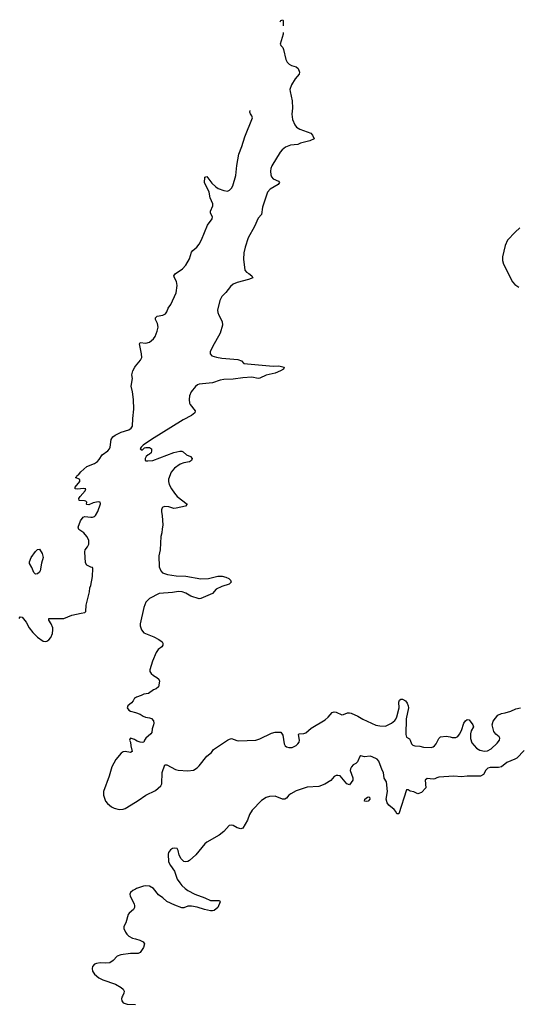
# Model space of a CAD drawing. Header units: inches. Extents: x 2005975 to 2217453, y 644152 to 846769.
# Tile 99 of 162: x 2068783 to 2074027, y 779913 to 790262. Entities that reach past the tile are written whole.
import ezdxf

# ---------------------------------------------------------------- set-up
doc = ezdxf.new("R2010")
doc.units = ezdxf.units.IN
doc.header["$MEASUREMENT"] = 0
for name, color, linetype in [('C0767', 7, 'Continuous'), ('C0768', 7, 'Continuous'), ('C0778', 7, 'Continuous'), ('C0779', 7, 'Continuous')]:
    doc.layers.add(name, color=color, linetype=linetype)

msp = doc.modelspace()

# ---------------------------------------------------------------- linework, layer by layer
at = {"layer": 'C0767', "color": 6, "elevation": 400}
msp.add_lwpolyline([(2069864, 780000), (2069859, 779990), (2069854, 779970), (2069857, 779950), (2069873, 779930), (2069914, 779914), (2070000, 779912)], dxfattribs=at)
at = {"layer": 'C0768', "color": 6, "elevation": 400}
for points in [[(2068777, 783970), (2068790, 783985), (2068810, 783981), (2068850, 783931), (2068883, 783870), (2068921, 783821), (2068970, 783771), (2069030, 783730), (2069054, 783726), (2069070, 783730), (2069090, 783744), (2069112, 783768), (2069127, 783810), (2069133, 783850), (2069131, 783870), (2069114, 783914), (2069090, 783950), (2069089, 783970), (2069248, 783970), (2069330, 784002), (2069430, 784026), (2069470, 784031), (2069478, 784042), (2069483, 784110), (2069516, 784250), (2069520, 784290), (2069530, 784316), (2069549, 784409), (2069554, 784494), (2069550, 784506), (2069530, 784508), (2069489, 784529), (2069475, 784555), (2069467, 784670), (2069472, 784690), (2069498, 784722), (2069510, 784750), (2069511, 784791), (2069491, 784830), (2069459, 784870), (2069405, 784905), (2069399, 784930), (2069424, 784996), (2069450, 785035), (2069470, 785042), (2069530, 785032), (2069550, 785033), (2069570, 785040), (2069580, 785050), (2069606, 785094), (2069634, 785174), (2069631, 785191), (2069610, 785196), (2069557, 785183), (2069510, 785164), (2069490, 785165), (2069485, 785170), (2069489, 785190), (2069480, 785200), (2069466, 785206), (2069409, 785210), (2069406, 785230), (2069418, 785250), (2069473, 785310), (2069478, 785330), (2069454, 785334), (2069390, 785327), (2069368, 785330), (2069366, 785350), (2069414, 785410), (2069415, 785430), (2069369, 785450), (2069384, 785456), (2069388, 785470), (2069402, 785478), (2069426, 785510), (2069490, 785567), (2069570, 785599), (2069600, 785620), (2069619, 785641), (2069651, 785690), (2069711, 785730), (2069727, 785750), (2069735, 785770), (2069747, 785850), (2069764, 785876), (2069786, 785894), (2069850, 785927), (2069931, 785950), (2069956, 785970), (2069970, 785990), (2069972, 786070), (2069984, 786170), (2069979, 786270), (2069969, 786350), (2069955, 786410), (2069970, 786490), (2069964, 786530), (2069972, 786570), (2069993, 786610), (2070000, 786619)], [(2070000, 783136), (2069991, 783130), (2069977, 783103), (2069959, 783081), (2069921, 783050), (2069914, 783030), (2069930, 783006), (2069950, 782995), (2070000, 782979)], [(2070000, 782690), (2069990, 782696), (2069950, 782709), (2069941, 782699), (2069939, 782690), (2069947, 782670), (2069951, 782631), (2069966, 782570), (2069950, 782561), (2069891, 782571), (2069870, 782566), (2069850, 782552), (2069793, 782487), (2069753, 782410), (2069724, 782310), (2069665, 782150), (2069666, 782110), (2069686, 782050), (2069705, 782025), (2069749, 781989), (2069776, 781976), (2069830, 781962), (2069870, 781964), (2069892, 781970), (2070000, 782037)], [(2070000, 781124), (2069974, 781110), (2069949, 781090), (2069942, 781070), (2069945, 781050), (2069986, 780970), (2069992, 780950), (2069991, 780930), (2069980, 780910), (2069933, 780870), (2069924, 780856), (2069898, 780770), (2069880, 780730), (2069880, 780710), (2069896, 780670), (2069909, 780650), (2069932, 780630), (2069970, 780609), (2070000, 780600)], [(2070000, 780447), (2069950, 780448), (2069846, 780434), (2069810, 780419), (2069766, 780374), (2069730, 780351), (2069690, 780346), (2069630, 780351), (2069590, 780344), (2069570, 780336), (2069550, 780310), (2069546, 780290), (2069550, 780263), (2069569, 780229), (2069615, 780190), (2069656, 780170), (2069790, 780124), (2069852, 780090), (2069873, 780073), (2069882, 780050), (2069880, 780030), (2069864, 780000)]]:
    msp.add_lwpolyline(points, dxfattribs=at)
msp.add_lwpolyline([(2068950, 784435), (2068931, 784451), (2068910, 784504), (2068886, 784546), (2068885, 784565), (2068904, 784610), (2068950, 784674), (2068970, 784693), (2068990, 784696), (2069018, 784650), (2069029, 784610), (2069013, 784550), (2069000, 784470), (2068990, 784455), (2068970, 784439)], close=True, dxfattribs=at)
at = {"layer": 'C0778', "color": 6}
for points, elevation in [([(2071526, 790000), (2071531, 789990), (2071550, 789971), (2071559, 789950), (2071582, 789842), (2071595, 789815), (2071616, 789796), (2071642, 789782), (2071690, 789767), (2071711, 789750), (2071727, 789710), (2071724, 789690), (2071680, 789640), (2071642, 789578), (2071626, 789530), (2071627, 789507), (2071650, 789410), (2071653, 789333), (2071647, 789270), (2071653, 789213), (2071676, 789156), (2071693, 789133), (2071730, 789110), (2071846, 789070), (2071864, 789050), (2071881, 789010), (2071835, 788990), (2071737, 788963), (2071710, 788950), (2071630, 788944), (2071578, 788922), (2071545, 788895), (2071522, 788870), (2071434, 788726), (2071423, 788697), (2071421, 788670), (2071424, 788630), (2071430, 788610), (2071450, 788590), (2071504, 788564), (2071514, 788550), (2071500, 788530), (2071419, 788481), (2071390, 788450), (2071337, 788290), (2071327, 788213), (2071290, 788176), (2071252, 788088), (2071185, 787970), (2071153, 787870), (2071140, 787810), (2071136, 787744), (2071151, 787631), (2071167, 787610), (2071194, 787594), (2071223, 787570), (2071234, 787550), (2071188, 787530), (2071070, 787501), (2071030, 787483), (2071001, 787459), (2070950, 787393), (2070908, 787352), (2070889, 787311), (2070865, 787210), (2070866, 787186), (2070877, 787157), (2070913, 787090), (2070917, 787050), (2070893, 786967), (2070810, 786824), (2070788, 786770), (2070788, 786750), (2070805, 786730), (2070854, 786714), (2070910, 786704), (2071076, 786690), (2071117, 786677), (2071142, 786650), (2071450, 786622), (2071510, 786625), (2071566, 786610), (2071556, 786590), (2071527, 786570), (2071470, 786547), (2071375, 786525), (2071310, 786495), (2071290, 786492), (2071225, 786505), (2071130, 786499), (2071030, 786483), (2070930, 786480), (2070890, 786473), (2070810, 786446), (2070669, 786431), (2070654, 786426), (2070633, 786407), (2070587, 786350), (2070570, 786310), (2070565, 786270), (2070570, 786230), (2070576, 786216), (2070628, 786150), (2070624, 786130), (2070590, 786101), (2070504, 786056), (2070168, 785850), (2070083, 785790), (2070062, 785770), (2070051, 785750), (2070070, 785739), (2070097, 785763), (2070110, 785767), (2070150, 785764), (2070168, 785750), (2070171, 785730), (2070166, 785710), (2070150, 785694), (2070135, 785690), (2070115, 785670), (2070103, 785650), (2070102, 785630), (2070110, 785626), (2070130, 785624), (2070182, 785630), (2070406, 785714), (2070467, 785727), (2070490, 785727), (2070501, 785721), (2070539, 785690), (2070579, 785670), (2070597, 785650), (2070591, 785630), (2070570, 785616), (2070510, 785605), (2070470, 785592), (2070413, 785550), (2070375, 785505), (2070347, 785433), (2070347, 785410), (2070356, 785376), (2070380, 785330), (2070410, 785286), (2070441, 785250), (2070543, 785170), (2070528, 785150), (2070430, 785127), (2070406, 785126), (2070350, 785141), (2070310, 785146), (2070290, 785140), (2070280, 785130), (2070274, 785110), (2070275, 785090), (2070282, 785050), (2070287, 784950), (2070280, 784910), (2070279, 784870), (2070267, 784830), (2070262, 784690), (2070246, 784626), (2070251, 784510), (2070266, 784470), (2070284, 784450), (2070338, 784430), (2070430, 784416), (2070530, 784415), (2070690, 784387), (2070770, 784390), (2070867, 784413), (2070912, 784412), (2070950, 784403), (2070981, 784390), (2071002, 784370), (2071007, 784350), (2070985, 784330), (2070910, 784306), (2070850, 784275), (2070810, 784230), (2070690, 784178), (2070670, 784175), (2070582, 784202), (2070530, 784233), (2070492, 784250), (2070452, 784252), (2070390, 784241), (2070251, 784230), (2070150, 784180), (2070110, 784140), (2070090, 784084), (2070050, 783914), (2070050, 783890), (2070063, 783850), (2070090, 783817), (2070194, 783774), (2070246, 783746), (2070282, 783722), (2070290, 783710), (2070290, 783687), (2070278, 783670), (2070239, 783641), (2070219, 783610), (2070180, 783520), (2070152, 783430), (2070152, 783410), (2070165, 783390), (2070190, 783370), (2070227, 783350), (2070247, 783330), (2070252, 783310), (2070243, 783250), (2070218, 783230), (2070190, 783217), (2070139, 783181), (2070090, 783174), (2070062, 783158), (2070010, 783143), (2070000, 783136)], 400), ([(2070000, 786619), (2070055, 786685), (2070067, 786710), (2070066, 786750), (2070044, 786856), (2070050, 786870), (2070110, 786863), (2070149, 786871), (2070190, 786907), (2070209, 786931), (2070230, 786990), (2070238, 787030), (2070233, 787070), (2070212, 787110), (2070210, 787130), (2070230, 787146), (2070290, 787155), (2070316, 787170), (2070330, 787191), (2070345, 787230), (2070373, 787267), (2070428, 787390), (2070440, 787470), (2070431, 787511), (2070410, 787550), (2070406, 787570), (2070410, 787579), (2070417, 787590), (2070497, 787643), (2070530, 787683), (2070569, 787750), (2070590, 787819), (2070604, 787836), (2070647, 787870), (2070670, 787902), (2070697, 787950), (2070759, 788101), (2070806, 788170), (2070810, 788190), (2070790, 788230), (2070790, 788250), (2070815, 788305), (2070814, 788326), (2070787, 788390), (2070776, 788450), (2070756, 788496), (2070726, 788546), (2070730, 788606), (2070750, 788613), (2070803, 788543), (2070845, 788505), (2070870, 788489), (2070930, 788467), (2070970, 788461), (2070990, 788469), (2071010, 788490), (2071024, 788516), (2071057, 788623), (2071066, 788730), (2071089, 788850), (2071119, 788930), (2071150, 789031), (2071232, 789230), (2071226, 789250), (2071210, 789273), (2071205, 789290), (2071207, 789308)], 400), ([(2074044, 788076), (2073993, 788030), (2073915, 787945), (2073889, 787889), (2073860, 787770), (2073860, 787730), (2073871, 787691), (2073966, 787506), (2073990, 787478), (2074032, 787452)], 500), ([(2070000, 782037), (2070030, 782055), (2070110, 782111), (2070210, 782160), (2070268, 782210), (2070279, 782230), (2070281, 782350), (2070308, 782432), (2070330, 782432), (2070423, 782383), (2070450, 782373), (2070550, 782367), (2070610, 782376), (2070650, 782400), (2070670, 782419), (2070750, 782522), (2070800, 782560), (2070822, 782590), (2070970, 782689), (2070990, 782701), (2071010, 782707), (2071066, 782686), (2071084, 782684), (2071266, 782690), (2071310, 782702), (2071430, 782763), (2071470, 782772), (2071530, 782772), (2071550, 782741), (2071564, 782650), (2071575, 782630), (2071590, 782620), (2071612, 782612), (2071650, 782614), (2071690, 782634), (2071708, 782650), (2071721, 782670), (2071725, 782690), (2071717, 782750), (2071723, 782757), (2071770, 782759), (2071792, 782768), (2071850, 782815), (2071997, 782903), (2072028, 782930), (2072070, 782980), (2072090, 782986), (2072110, 782984), (2072170, 782957), (2072190, 782958), (2072230, 782976), (2072250, 782977), (2072270, 782972), (2072341, 782941), (2072391, 782910), (2072530, 782849), (2072570, 782841), (2072630, 782837), (2072694, 782870), (2072730, 782898), (2072739, 782910), (2072750, 782935), (2072774, 783030), (2072772, 783090), (2072779, 783110), (2072790, 783121), (2072810, 783119), (2072842, 783102), (2072859, 783079), (2072870, 783050), (2072872, 783030), (2072847, 782913), (2072844, 782750), (2072850, 782722), (2072882, 782702), (2072890, 782690), (2072904, 782650), (2072918, 782638), (2072938, 782630), (2072990, 782625), (2073030, 782616), (2073110, 782613), (2073130, 782618), (2073147, 782630), (2073162, 782650), (2073190, 782707), (2073210, 782724), (2073270, 782730), (2073310, 782725), (2073330, 782717), (2073370, 782716), (2073390, 782727), (2073410, 782752), (2073431, 782790), (2073455, 782870), (2073470, 782893), (2073490, 782906), (2073510, 782904), (2073549, 782850), (2073555, 782830), (2073532, 782788), (2073525, 782755), (2073526, 782706), (2073540, 782660), (2073587, 782607), (2073623, 782583), (2073670, 782575), (2073702, 782578), (2073740, 782600), (2073803, 782657), (2073829, 782690), (2073834, 782710), (2073825, 782725), (2073790, 782753), (2073770, 782779), (2073751, 782850), (2073762, 782890), (2073810, 782953), (2073850, 782970), (2073890, 782976), (2073947, 782993), (2074002, 783018), (2074050, 783030)], 400), ([(2070000, 782979), (2070050, 782964), (2070081, 782941), (2070105, 782930), (2070150, 782925), (2070170, 782917), (2070192, 782892), (2070195, 782870), (2070192, 782850), (2070178, 782810), (2070172, 782770), (2070164, 782756), (2070110, 782710), (2070097, 782690), (2070090, 782670), (2070070, 782666), (2070049, 782669), (2070019, 782679), (2070000, 782690)], 400), ([(2074090, 782580), (2074010, 782502), (2073990, 782490), (2073906, 782454), (2073850, 782410), (2073817, 782403), (2073730, 782401), (2073706, 782394), (2073685, 782375), (2073661, 782330), (2073630, 782311), (2073490, 782310), (2073430, 782304), (2073350, 782310), (2073190, 782301), (2073170, 782295), (2073150, 782282), (2073130, 782278), (2073070, 782285), (2073048, 782270), (2073054, 782190), (2073010, 782141), (2072970, 782124), (2072930, 782147), (2072890, 782152), (2072870, 782166), (2072850, 782166), (2072770, 781916), (2072750, 781916), (2072739, 781939), (2072722, 781962), (2072666, 782006), (2072648, 782030), (2072638, 782070), (2072652, 782150), (2072640, 782250), (2072618, 782290), (2072610, 782349), (2072595, 782375), (2072561, 782470), (2072544, 782490), (2072490, 782515), (2072470, 782520), (2072410, 782514), (2072370, 782525), (2072362, 782518), (2072337, 782463), (2072317, 782443), (2072290, 782430), (2072272, 782410), (2072263, 782390), (2072260, 782370), (2072286, 782294), (2072287, 782270), (2072250, 782220), (2072224, 782230), (2072154, 782314), (2072130, 782319), (2072110, 782318), (2072090, 782308), (2072056, 782264), (2071994, 782226), (2071930, 782201), (2071805, 782195), (2071690, 782157), (2071634, 782126), (2071615, 782110), (2071590, 782079), (2071572, 782068), (2071547, 782070), (2071470, 782101), (2071410, 782097), (2071374, 782086), (2071326, 782054), (2071227, 781953), (2071200, 781910), (2071179, 781850), (2071130, 781764), (2071110, 781756), (2071069, 781769), (2071030, 781792), (2071010, 781797), (2070987, 781793), (2070930, 781730), (2070881, 781690), (2070750, 781616), (2070730, 781600), (2070636, 781484), (2070570, 781425), (2070550, 781414), (2070530, 781411), (2070510, 781416), (2070481, 781441), (2070461, 781481), (2070450, 781530), (2070439, 781550), (2070414, 781554), (2070391, 781550), (2070370, 781537), (2070349, 781510), (2070344, 781490), (2070349, 781410), (2070370, 781371), (2070413, 781313), (2070441, 781230), (2070466, 781190), (2070490, 781161), (2070524, 781130), (2070551, 781110), (2070626, 781070), (2070732, 781032), (2070790, 781003), (2070885, 781005), (2070892, 780990), (2070868, 780930), (2070830, 780901), (2070810, 780895), (2070790, 780895), (2070728, 780910), (2070650, 780936), (2070590, 780946), (2070550, 780945), (2070510, 780927), (2070490, 780926), (2070415, 780955), (2070330, 780995), (2070290, 781033), (2070243, 781063), (2070190, 781130), (2070150, 781154), (2070110, 781158), (2070086, 781154), (2070010, 781129), (2070000, 781124)], 400), ([(2070000, 780600), (2070047, 780587), (2070082, 780570), (2070096, 780550), (2070084, 780510), (2070050, 780459), (2070030, 780446), (2070000, 780447)], 400)]:
    msp.add_lwpolyline(points, dxfattribs=dict(at, elevation=elevation))
at = {"layer": 'C0778', "color": 6, "elevation": 400}
msp.add_lwpolyline([(2072430, 782046), (2072410, 782050), (2072412, 782070), (2072441, 782090), (2072450, 782093), (2072461, 782090), (2072465, 782070), (2072447, 782050)], close=True, dxfattribs=at)
at = {"layer": 'C0779', "color": 6, "elevation": 400}
for points in [[(2071523, 790238), (2071530, 790252), (2071550, 790262), (2071553, 790250), (2071554, 790197)], [(2071554, 790128), (2071554, 790110), (2071524, 790004), (2071526, 790000)]]:
    msp.add_lwpolyline(points, dxfattribs=at)

doc.saveas('drawing.dxf')
